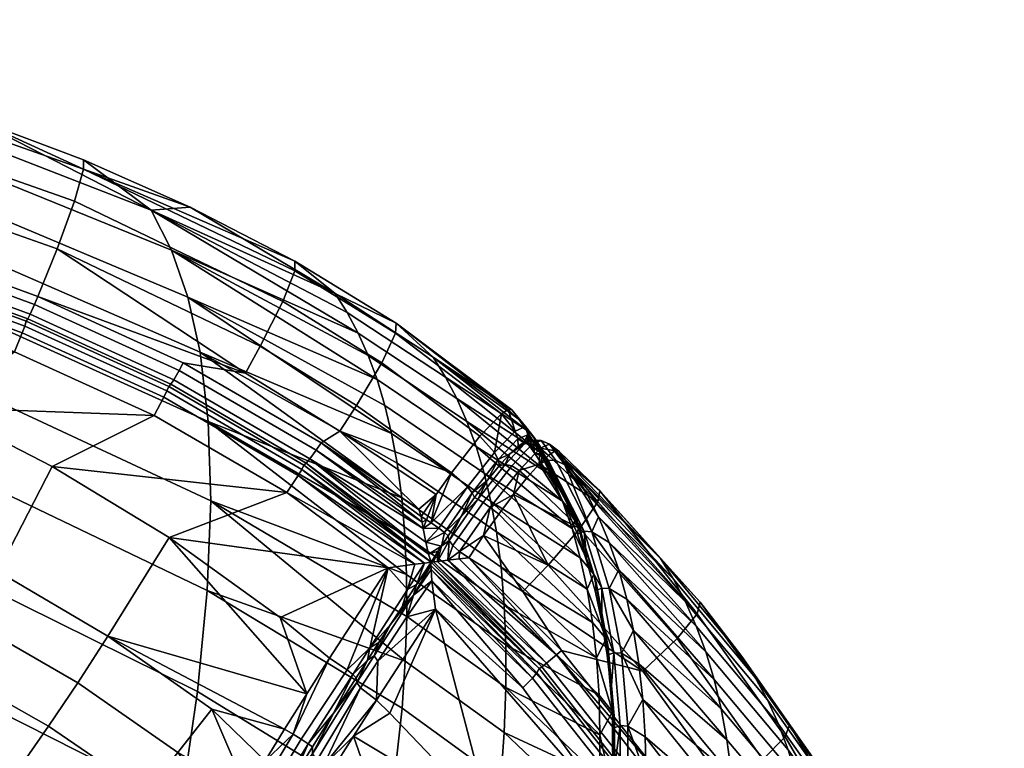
# Model space of a CAD drawing. Header units: millimetres. Extents: x -301 to 301, y -267 to 309.
# Tile 70 of 70: x 183 to 248, y 247 to 295. Entities that reach past the tile are written whole.
import ezdxf

# ---------------------------------------------------------------- set-up
doc = ezdxf.new("R2010")
doc.units = ezdxf.units.MM
doc.header["$MEASUREMENT"] = 0
doc.layers.add('operadlo', color=7, linetype='Continuous')
doc.layers.add('operadlo zada', color=7, linetype='Continuous')

msp = doc.modelspace()

# ---------------------------------------------------------------- meshes
at = {"layer": 'operadlo'}
mesh = msp.add_polyface(dxfattribs=at)
corners = [(179.753, 235.395, 757.487), (179.153, 240.599, 766.706), (173.016, 243.771, 767.159), (160.282, 248.823, 767.699), (164.82, 237.732, 748.18), (166.826, 246.435, 767.466), (150.504, 242.76, 748.963), (183.499, 246.185, 776.34), (181.857, 243.948, 773.362), (187.84, 240.015, 772.641), (189.657, 242.054, 775.566), (185.295, 248.755, 778.985), (191.652, 244.412, 778.159), (187.209, 251.603, 781.232), (193.781, 247.04, 780.355), (189.196, 254.663, 783.036), (195.994, 249.875, 782.111), (176.904, 249.838, 776.989), (175.44, 247.424, 773.948), (178.504, 252.595, 779.692), (180.207, 255.64, 781.994), (181.973, 258.904, 783.851), (170.314, 252.88, 777.497), (169.002, 250.326, 774.393), (171.745, 255.788, 780.259), (173.267, 258.992, 782.616), (174.846, 262.421, 784.521), (163.401, 255.582, 777.929), (162.229, 252.911, 774.762), (164.679, 258.618, 780.75), (166.036, 261.958, 783.159), (167.445, 265.528, 785.11), (150.929, 266.869, 784.058), (149.861, 263.328, 781.566), (152.036, 270.65, 786.081), (173.69, 244.73, 769.34), (179.955, 241.533, 768.981), (167.432, 247.462, 769.691), (160.825, 249.905, 769.967), (153.459, 250.959, 767.9), (196.151, 240.697, 777.394), (195.403, 239.322, 776.133), (202.215, 250.882, 783.098), (193.214, 261.129, 785.242), (185.543, 265.781, 786.147), (178.035, 269.636, 786.896), (170.29, 273.032, 787.556), (153.159, 274.584, 787.609), (154.273, 278.586, 788.636), (173.535, 276.786, 788.286), (161.08, 280.409, 788.99), (183.071, 273.294, 787.607), (192.227, 269.115, 786.795), (200.914, 264.064, 785.813), (174.14, 278.5, 788.046), (161.617, 282.149, 788.755), (161.459, 281.708, 788.988), (173.979, 278.062, 788.279), (183.738, 274.98, 787.362), (183.579, 274.543, 787.595), (193.046, 270.729, 786.536), (192.846, 270.312, 786.773), (174.257, 278.805, 787.671), (161.752, 282.451, 788.379), (183.833, 275.292, 786.989), (193.172, 271.026, 786.16)]
mesh.append_faces([[corners[k] for k in face] for face in [(0, 1, 2, 2), (3, 4, 5, 5), (6, 4, 3, 3), (4, 2, 5, 5), (7, 8, 9, 10), (11, 7, 10, 12), (13, 11, 12, 14), (15, 13, 14, 16), (17, 18, 8, 7), (19, 17, 7, 11), (20, 19, 11, 13), (21, 20, 13, 15), (22, 23, 18, 17), (24, 22, 17, 19), (25, 24, 19, 20), (26, 25, 20, 21), (27, 28, 23, 22), (29, 27, 22, 24), (30, 29, 24, 25), (31, 30, 25, 26), (32, 33, 29, 30), (34, 32, 30, 31), (35, 1, 36, 36), (8, 18, 35, 36), (2, 1, 35, 35), (5, 37, 38, 3), (35, 37, 5, 5), (39, 3, 38, 38), (18, 23, 37, 35), (38, 37, 23, 28), (2, 35, 5, 5), (40, 12, 41, 41), (10, 41, 12, 12), (42, 43, 15, 15), (21, 15, 43, 44), (31, 26, 45, 46), (47, 34, 31, 31), (26, 21, 44, 45), (47, 46, 48, 48), (46, 47, 31, 31), (49, 50, 48, 48), (51, 49, 46, 46), (48, 46, 49, 49), (52, 51, 45, 45), (46, 45, 51, 51), (53, 52, 44, 44), (45, 44, 52, 52), (54, 55, 56, 57), (58, 54, 57, 59), (60, 58, 59, 61), (49, 57, 56, 50), (51, 59, 57, 49), (52, 61, 59, 51), (62, 63, 55, 54), (54, 58, 64, 62), (58, 60, 65, 64)]])
mesh = msp.add_polyface(dxfattribs=at)
corners = [(197.192, 242.554, 778.884), (191.652, 244.412, 778.159), (196.151, 240.697, 777.394), (193.781, 247.04, 780.355), (198.31, 244.491, 780.207), (199.503, 246.498, 781.349), (195.994, 249.875, 782.111), (189.196, 254.663, 783.036), (200.765, 248.565, 782.294), (202.215, 250.882, 783.098), (203.707, 253.217, 783.704), (200.469, 255.886, 784.223), (193.214, 261.129, 785.242), (207.548, 259.138, 784.847), (200.914, 264.064, 785.813), (185.543, 265.781, 786.147), (201.89, 265.585, 785.536), (193.046, 270.729, 786.536), (192.846, 270.312, 786.773), (201.656, 265.188, 785.777), (192.227, 269.115, 786.795), (209.289, 259.366, 784.664), (209.924, 259.452, 784.372), (202.03, 265.871, 785.159), (193.172, 271.026, 786.16), (210.368, 259.514, 783.924), (208.827, 257.71, 784.011), (206.349, 253.893, 783.299), (207.709, 255.415, 783.133), (208.467, 256.581, 783.347), (209.417, 258.045, 783.628), (210.368, 259.514, 783.924), (204.863, 252.445, 783.298), (205.227, 252.154, 782.928), (206.196, 253.084, 782.692), (206.951, 254.248, 782.918), (205.448, 251.926, 782.446), (199.418, 243.866, 779.962), (201.847, 247.91, 782.001), (201.334, 248.227, 782.203), (198.891, 244.162, 780.143), (199.893, 243.605, 779.596), (202.3, 247.612, 781.622), (197.281, 240.087, 777.2), (196.74, 240.368, 777.357), (197.774, 239.863, 776.851), (203.987, 249.64, 781.855), (202.584, 247.4, 781.078), (201.36, 245.395, 780.162), (199.113, 241.56, 777.766), (200.201, 243.444, 779.053)]
mesh.append_faces([[corners[k] for k in face] for face in [(0, 1, 2, 2), (3, 0, 4, 4), (4, 5, 6, 6), (7, 8, 9, 9), (8, 6, 5, 5), (9, 10, 11, 11), (6, 3, 4, 4), (3, 1, 0, 0), (11, 12, 9, 9), (7, 6, 8, 8), (13, 14, 12, 12), (15, 12, 14, 14), (11, 10, 13, 13), (12, 11, 13, 13), (16, 17, 18, 19), (14, 19, 18, 20), (14, 13, 21, 21), (21, 19, 14, 14), (21, 22, 19, 19), (19, 22, 16, 16), (17, 16, 23, 24), (16, 25, 23, 23), (25, 16, 22, 22), (26, 22, 21, 21), (21, 13, 26, 26), (26, 27, 28, 29), (30, 22, 26, 26), (22, 30, 31, 31), (29, 30, 26, 26), (27, 26, 13, 13), (27, 13, 32, 32), (10, 32, 13, 13), (33, 27, 32, 32), (34, 35, 27, 27), (34, 33, 36, 36), (34, 27, 33, 33), (28, 27, 35, 35), (37, 38, 39, 40), (41, 42, 38, 37), (43, 37, 40, 44), (45, 41, 37, 43), (39, 10, 9, 9), (32, 10, 39, 38), (5, 39, 8, 8), (8, 39, 9, 9), (40, 5, 4, 4), (40, 4, 0, 0), (44, 40, 0, 2), (39, 5, 40, 40), (33, 32, 38, 42), (46, 33, 42, 42), (33, 46, 36, 36), (46, 42, 47, 47), (48, 47, 42, 42), (41, 48, 42, 42), (41, 45, 49, 50), (41, 50, 48, 48)]])
mesh = msp.add_polyface(dxfattribs=at)
corners = [(208.877, 237.787, 779.754), (206.229, 235.485, 778.091), (209.086, 232.107, 777.422), (211.83, 234.264, 779.064), (211.776, 228.588, 776.722), (214.609, 230.601, 778.345), (206.458, 230.143, 775.328), (209.067, 226.768, 774.644), (203.691, 233.379, 775.981), (220.347, 234.961, 780.156), (217.206, 226.805, 777.6), (201.369, 241.704, 779.655), (214.236, 242.728, 781.665), (205.284, 248.113, 782.558), (203.827, 245.786, 781.749), (206.784, 250.46, 783.168), (207.669, 249.623, 783.006), (202.563, 243.715, 780.8), (210.651, 256.425, 784.328), (222.211, 243.152, 781.748), (227.483, 234.699, 780.105), (225.681, 226.662, 778.543), (223.604, 244.287, 781.396), (217.294, 252.256, 782.945), (217.003, 251.905, 783.195), (223.285, 243.963, 781.651), (228.976, 235.69, 779.725), (228.631, 235.4, 779.987), (233.545, 226.673, 777.972), (233.177, 226.424, 778.242), (210.413, 258.287, 784.478), (216.367, 251.283, 783.306), (210.358, 259.017, 784.313), (210.354, 259.299, 784.15), (231.979, 225.823, 778.38), (217.452, 252.533, 782.567), (223.774, 244.556, 781.016), (229.165, 235.939, 779.341), (233.871, 226.942, 777.582), (210.368, 259.514, 783.924), (209.218, 257.341, 783.939), (208.771, 255.931, 783.979), (206.877, 253.017, 783.443), (209.417, 258.045, 783.628), (210.354, 259.299, 784.15), (210.368, 259.514, 783.924), (208.467, 256.581, 783.347), (207.709, 255.415, 783.133), (206.632, 253.361, 783.198), (205.504, 251.615, 782.823), (205.745, 251.268, 783.069), (206.951, 254.248, 782.918), (205.448, 251.926, 782.446), (206.196, 253.084, 782.692), (203.303, 246.132, 781.753), (203.987, 249.64, 781.855)]
mesh.append_faces([[corners[k] for k in face] for face in [(0, 1, 2, 3), (3, 2, 4, 5), (2, 6, 7, 4), (1, 8, 6, 2), (9, 3, 5, 5), (9, 5, 10, 10), (0, 11, 1, 1), (12, 0, 3, 3), (12, 3, 9, 9), (12, 13, 0, 0), (14, 0, 13, 13), (15, 13, 16, 16), (13, 12, 16, 16), (14, 17, 0, 0), (12, 18, 16, 16), (15, 16, 18, 18), (19, 12, 9, 9), (20, 19, 21, 21), (9, 21, 19, 19), (18, 12, 19, 19), (22, 23, 24, 25), (26, 22, 25, 27), (28, 26, 27, 29), (30, 18, 31, 31), (19, 31, 18, 18), (24, 32, 30, 30), (31, 24, 30, 30), (32, 24, 23, 23), (33, 32, 23, 23), (34, 29, 27, 20), (35, 33, 23, 23), (23, 22, 36, 35), (22, 26, 37, 36), (26, 28, 38, 37), (33, 35, 39, 39), (30, 32, 40, 40), (30, 41, 18, 18), (42, 18, 41, 41), (41, 30, 40, 40), (43, 44, 45, 45), (46, 40, 43, 43), (44, 43, 40, 40), (40, 46, 47, 47), (40, 32, 44, 44), (48, 42, 41, 40), (48, 40, 47, 47), (48, 49, 50, 42), (42, 50, 15, 15), (15, 18, 42, 42), (51, 48, 47, 47), (52, 49, 53, 53), (48, 51, 53, 53), (48, 53, 49, 49), (54, 13, 15, 15), (15, 50, 54, 54), (49, 52, 55, 55), (25, 19, 20, 27), (24, 31, 19, 25)]])
mesh = msp.add_polyface(dxfattribs=at)
corners = [(203.691, 233.379, 775.981), (201.329, 231.524, 773.47), (204.017, 228.425, 772.832), (206.458, 230.143, 775.328), (199.196, 229.963, 770.625), (201.822, 226.994, 770), (195.89, 231.381, 769.256), (195.347, 230.128, 767.15), (198.453, 236.521, 775.572), (197.115, 233.945, 772.774), (197.756, 235.201, 774.216), (199.204, 237.902, 776.836), (196.532, 232.757, 771.251), (200.248, 239.763, 778.329), (201.369, 241.704, 779.655), (206.229, 235.485, 778.091), (208.877, 237.787, 779.754), (202.563, 243.715, 780.8), (193.765, 230.392, 764.295), (193.874, 230.943, 764.329), (193.426, 229.701, 761.616), (200.424, 242.45, 779.552), (200.842, 242.053, 779.636), (203.303, 246.132, 781.753), (202.877, 246.511, 781.672), (200.169, 242.942, 779.358), (202.595, 246.96, 781.449), (198.274, 238.679, 776.708), (198.681, 238.26, 776.794), (198.041, 239.209, 776.548), (195.633, 233.6, 771.1), (196.022, 233.145, 771.179), (195.427, 234.179, 771.005), (194.466, 231.023, 766.995), (194.846, 230.543, 767.066), (194.272, 231.624, 766.943), (205.745, 251.268, 783.069), (205.504, 251.615, 782.823), (203.827, 245.786, 781.749), (205.284, 248.113, 782.558), (203.987, 249.64, 781.855), (202.584, 247.4, 781.078), (201.36, 245.395, 780.162), (200.201, 243.444, 779.053), (199.113, 241.56, 777.766), (198.105, 239.76, 776.315), (193.887, 229.847, 764.307), (194.82, 228.777, 764.468), (197.382, 238.429, 775.087), (196.708, 237.152, 773.77), (196.088, 235.936, 772.373), (195.523, 234.785, 770.901), (194.902, 233.454, 768.969), (194.38, 232.247, 766.928)]
mesh.append_faces([[corners[k] for k in face] for face in [(0, 1, 2, 3), (1, 4, 5, 2), (6, 7, 5, 5), (6, 5, 4, 4), (8, 1, 0, 0), (1, 9, 4, 4), (9, 1, 10, 10), (0, 11, 8, 8), (8, 10, 1, 1), (12, 4, 9, 9), (12, 6, 4, 4), (13, 11, 0, 0), (14, 13, 15, 15), (14, 16, 17, 17), (0, 15, 13, 13), (18, 19, 20, 20), (21, 22, 23, 24), (25, 21, 24, 26), (27, 28, 22, 21), (29, 27, 21, 25), (30, 31, 28, 27), (32, 30, 27, 29), (33, 34, 31, 30), (35, 33, 30, 32), (24, 23, 36, 36), (24, 36, 37, 26), (23, 38, 39, 39), (22, 17, 38, 23), (22, 14, 17, 17), (28, 13, 14, 22), (11, 13, 28, 28), (40, 41, 26, 26), (26, 37, 40, 40), (26, 42, 43, 25), (25, 43, 44, 29), (44, 45, 29, 29), (41, 42, 26, 26), (8, 28, 10, 10), (31, 9, 10, 10), (12, 9, 31, 31), (10, 28, 31, 31), (34, 6, 12, 31), (34, 7, 6, 6), (46, 34, 33, 33), (7, 34, 47, 47), (47, 34, 46, 46), (45, 48, 29, 29), (29, 48, 49, 32), (32, 49, 50, 50), (32, 50, 51, 51), (51, 52, 32, 32), (46, 33, 35, 18), (53, 18, 35, 35), (35, 52, 53, 53), (18, 53, 19, 19), (32, 52, 35, 35), (28, 8, 11, 11)]])
at = {"layer": 'operadlo zada'}
mesh = msp.add_polyface(dxfattribs=at)
corners = [(179.361, 285.629, 731.709), (164.94, 290.198, 732.085), (163.717, 292.312, 757.158), (178.077, 287.994, 756.616), (193.365, 279.95, 731.193), (192.033, 282.559, 755.902), (180.405, 282.768, 706.843), (165.944, 287.571, 707.053), (194.436, 276.861, 706.527), (181.194, 279.385, 682.036), (166.715, 284.406, 682.078), (195.23, 273.268, 681.92), (181.747, 275.057, 654.979), (167.273, 280.295, 654.837), (195.763, 268.731, 655.081), (167.517, 275.478, 627.716), (152.784, 280.032, 627.418), (152.523, 284.662, 654.693), (181.957, 270.044, 628.041), (195.926, 263.532, 628.362), (167.427, 269.922, 600.744), (152.742, 274.639, 600.293), (181.805, 264.317, 601.253), (195.699, 257.645, 601.791), (166.987, 263.594, 573.954), (152.379, 268.451, 573.35), (181.273, 257.845, 574.645), (195.063, 251.041, 575.398), (180.342, 250.603, 548.258), (166.179, 256.469, 547.388), (157.599, 295.05, 781.87), (172.669, 291.092, 781.079), (180.153, 288.665, 780.614), (187.583, 285.86, 780.094), (194.588, 282.777, 779.541), (172.219, 288.359, 787.457), (172.682, 290.493, 784.405), (157.61, 294.445, 785.19), (157.246, 292.283, 788.228), (171.356, 285.139, 789.182), (156.566, 289.021, 789.938), (186.993, 283.163, 786.46), (187.599, 285.249, 783.412), (185.864, 280.045, 788.195), (199.174, 273.656, 786.963), (200.641, 276.59, 785.229), (174.837, 280.502, 789.008), (184.605, 276.92, 788.312), (198.205, 271.892, 787.22), (162.432, 284.117, 789.711), (194.128, 272.568, 787.466), (174.231, 278.997, 788.142), (174.393, 279.319, 788.523), (162.051, 282.914, 789.222), (161.893, 282.59, 788.841), (183.934, 275.442, 787.451), (184.096, 275.763, 787.832), (193.303, 271.162, 786.62), (193.505, 271.464, 786.997), (174.649, 279.965, 788.867), (162.241, 283.454, 789.525), (184.381, 276.397, 788.173), (193.856, 272.068, 787.331), (161.752, 282.451, 788.379), (174.257, 278.805, 787.671), (183.833, 275.292, 786.989), (193.172, 271.026, 786.16)]
mesh.append_faces([[corners[k] for k in face] for face in [(0, 1, 2, 3), (4, 0, 3, 5), (6, 7, 1, 0), (8, 6, 0, 4), (9, 10, 7, 6), (11, 9, 6, 8), (12, 13, 10, 9), (14, 12, 9, 11), (15, 16, 17, 13), (18, 15, 13, 12), (19, 18, 12, 14), (20, 21, 16, 15), (22, 20, 15, 18), (23, 22, 18, 19), (24, 25, 21, 20), (26, 24, 20, 22), (27, 26, 22, 23), (28, 29, 24, 26), (2, 30, 31, 31), (32, 3, 31, 31), (3, 2, 31, 31), (5, 3, 32, 32), (5, 33, 34, 34), (5, 32, 33, 33), (35, 36, 37, 38), (39, 35, 38, 40), (41, 42, 36, 35), (43, 41, 35, 39), (44, 45, 41, 43), (36, 31, 30, 30), (36, 32, 31, 31), (37, 36, 30, 30), (42, 33, 32, 32), (36, 42, 32, 32), (33, 42, 34, 34), (39, 46, 47, 43), (48, 44, 43, 43), (40, 49, 46, 39), (50, 48, 47, 47), (48, 43, 47, 47), (51, 52, 53, 54), (55, 56, 52, 51), (57, 58, 56, 55), (59, 46, 49, 49), (53, 52, 59, 60), (52, 56, 61, 59), (61, 47, 46, 59), (59, 49, 60, 60), (47, 61, 62, 50), (62, 61, 56, 58), (54, 63, 64, 51), (65, 55, 51, 64), (66, 57, 55, 65)]])
mesh = msp.add_polyface(dxfattribs=at)
corners = [(211.303, 271.638, 754.375), (204.864, 275.87, 754.978), (204.075, 277.114, 767.229), (210.492, 272.936, 766.557), (205.587, 274.517, 742.734), (192.033, 282.559, 755.902), (193.365, 279.95, 731.193), (206.241, 273.05, 730.498), (212.044, 270.232, 742.2), (212.715, 268.716, 730.033), (206.826, 271.467, 718.273), (194.436, 276.861, 706.527), (207.338, 269.766, 706.061), (213.312, 267.086, 717.876), (207.775, 267.943, 693.863), (195.23, 273.268, 681.92), (208.136, 265.996, 681.682), (208.441, 263.719, 668.375), (195.763, 268.731, 655.081), (208.65, 261.286, 655.094), (208.759, 258.694, 641.842), (195.926, 263.532, 628.362), (208.767, 255.94, 628.624), (208.671, 253.02, 615.442), (195.699, 257.645, 601.791), (208.468, 249.931, 602.3), (201.445, 279.236, 778.925), (208.068, 275.177, 778.239), (194.588, 282.777, 779.541), (200.641, 276.59, 785.229), (201.441, 278.592, 782.211), (187.599, 285.249, 783.412), (186.993, 283.163, 786.46), (207.127, 272.563, 784.487), (208.042, 274.505, 781.498), (205.472, 269.766, 786.216), (199.174, 273.656, 786.963), (203.167, 267.316, 786.445), (204.381, 268.093, 786.483), (198.205, 271.892, 787.22), (194.128, 272.568, 787.466), (211.695, 265.364, 785.291), (213.568, 267.767, 783.581), (209.553, 262.97, 785.595), (209.72, 262.49, 785.507), (202.181, 265.997, 785.616), (202.419, 266.28, 785.989), (193.505, 271.464, 786.997), (193.303, 271.162, 786.62), (209.78, 262.118, 785.43), (193.856, 272.068, 787.331), (202.838, 266.846, 786.316), (209.85, 261.703, 785.327), (210.013, 260.828, 785.027), (210.19, 260.041, 784.571), (202.03, 265.871, 785.159), (193.172, 271.026, 786.16), (210.368, 259.514, 783.924), (210.695, 263.95, 785.596)]
mesh.append_faces([[corners[k] for k in face] for face in [(0, 1, 2, 3), (4, 5, 1, 1), (6, 4, 7, 7), (5, 4, 6, 6), (8, 4, 1, 0), (9, 7, 4, 8), (10, 6, 7, 7), (11, 10, 12, 12), (6, 10, 11, 11), (13, 10, 7, 9), (14, 11, 12, 12), (15, 14, 16, 16), (11, 14, 15, 15), (17, 15, 16, 16), (18, 17, 19, 19), (15, 17, 18, 18), (20, 18, 19, 19), (21, 20, 22, 22), (18, 20, 21, 21), (23, 21, 22, 22), (24, 23, 25, 25), (21, 23, 24, 24), (2, 26, 27, 27), (26, 2, 28, 28), (1, 5, 2, 2), (28, 2, 5, 5), (27, 3, 2, 2), (29, 30, 31, 32), (33, 34, 30, 29), (35, 33, 29, 36), (28, 31, 26, 26), (27, 26, 30, 34), (31, 30, 26, 26), (37, 38, 39, 40), (39, 38, 35, 36), (35, 41, 42, 33), (38, 37, 43, 43), (38, 41, 35, 35), (37, 44, 43, 43), (45, 46, 47, 48), (49, 44, 37, 37), (40, 50, 51, 37), (37, 51, 49, 49), (51, 50, 47, 46), (46, 52, 51, 51), (51, 52, 49, 49), (46, 53, 52, 52), (54, 53, 46, 46), (54, 46, 45, 45), (55, 45, 48, 56), (54, 45, 57, 57), (45, 55, 57, 57), (38, 43, 58, 58), (38, 58, 41, 41)]])
mesh = msp.add_polyface(dxfattribs=at)
corners = [(213.834, 265.34, 705.733), (207.338, 269.766, 706.061), (206.826, 271.467, 718.273), (213.312, 267.086, 717.876), (214.279, 263.475, 693.603), (207.775, 267.943, 693.863), (214.644, 261.489, 681.491), (208.136, 265.996, 681.682), (216.592, 268.169, 764.548), (211.303, 271.638, 754.375), (210.492, 272.936, 766.557), (215.643, 269.493, 777.309), (208.068, 275.177, 778.239), (216.126, 268.844, 770.927), (218.262, 265.184, 739.049), (212.715, 268.716, 730.033), (212.044, 270.232, 742.2), (217.467, 266.735, 751.795), (218.973, 263.513, 726.315), (219.6, 261.718, 713.592), (220.138, 259.797, 700.884), (217.645, 266.541, 764.533), (220.013, 261.89, 726.364), (219.871, 262.431, 726.409), (217.5, 267.082, 764.612), (217.108, 267.673, 764.614), (216.552, 268.399, 777.363), (216.696, 267.857, 777.272), (217.124, 266.684, 770.741), (218.455, 264.572, 751.663), (219.244, 263.021, 738.955), (217.583, 266.001, 764.38), (216.632, 267.317, 777.103), (216.774, 267.177, 775.473), (214.758, 266.236, 782.987), (216.055, 267.58, 780.408), (215.872, 268.09, 780.615), (214.519, 266.689, 783.283), (213.049, 264.059, 784.536), (212.744, 264.432, 784.884), (215.405, 269.514, 779.051), (214.967, 269.224, 780.729), (213.568, 267.767, 783.581), (216.434, 267.35, 778.627), (215.52, 266.601, 781.445), (216.058, 267.108, 780.101), (214.84, 265.84, 782.591), (211.695, 265.364, 785.291), (210.367, 262.076, 785.364), (214.056, 264.874, 783.49), (213.207, 263.748, 784.094), (208.042, 274.505, 781.498), (207.127, 272.563, 784.487)]
mesh.append_faces([[corners[k] for k in face] for face in [(0, 1, 2, 3), (4, 5, 1, 0), (6, 7, 5, 4), (8, 9, 10, 10), (11, 10, 12, 12), (11, 13, 10, 10), (14, 15, 16, 16), (9, 8, 17, 17), (14, 16, 17, 17), (14, 18, 15, 15), (8, 10, 13, 13), (9, 17, 16, 16), (19, 0, 3, 3), (20, 4, 0, 0), (19, 3, 18, 18), (15, 18, 3, 3), (21, 22, 23, 24), (23, 18, 14, 14), (25, 17, 8, 8), (25, 14, 17, 17), (23, 14, 25, 25), (25, 24, 23, 23), (24, 25, 26, 26), (11, 26, 25, 25), (13, 11, 25, 25), (8, 13, 25, 25), (21, 24, 26, 27), (27, 28, 21, 21), (22, 21, 29, 30), (21, 28, 31, 31), (27, 32, 33, 33), (33, 28, 27, 27), (31, 29, 21, 21), (34, 35, 36, 37), (38, 34, 37, 39), (36, 26, 40, 40), (11, 40, 26, 26), (36, 35, 27, 26), (41, 37, 36, 36), (37, 41, 42, 42), (40, 41, 36, 36), (27, 43, 32, 32), (43, 27, 35, 35), (35, 34, 44, 45), (44, 34, 46, 46), (43, 35, 45, 45), (39, 37, 42, 47), (48, 39, 47, 47), (46, 34, 49, 49), (49, 34, 38, 38), (38, 50, 49, 49), (41, 51, 52, 42), (40, 12, 51, 41), (40, 11, 12, 12)]])
mesh = msp.add_polyface(dxfattribs=at)
corners = [(218.045, 259.316, 784.216), (215.769, 263.945, 784.113), (214.8, 262.655, 784.782), (213.806, 261.248, 785.076), (212.837, 259.797, 784.983), (216.374, 257.588, 784.508), (218.898, 253.712, 783.801), (212.226, 260.216, 785.003), (212.203, 259.721, 784.948), (211.451, 259.633, 784.809), (211.796, 260.595, 784.89), (211.044, 260.561, 784.146), (211.548, 260.935, 784.646), (211.482, 261.235, 784.27), (210.774, 259.556, 784.493), (210.525, 259.529, 784.245), (210.821, 260.217, 784.074), (210.368, 259.514, 783.924), (218.574, 253.433, 783.727), (217.917, 252.882, 783.385), (217.623, 252.648, 783.021), (210.525, 259.529, 784.245), (217.079, 267.508, 776.922), (218.029, 266.19, 764.2), (217.124, 266.684, 770.741), (217.583, 266.001, 764.38), (216.774, 267.177, 775.473), (216.632, 267.317, 777.103), (215.644, 265.809, 783.042), (216.127, 265.521, 783.12), (217.508, 266.987, 780.241), (216.992, 267.247, 780.203), (215.214, 265.915, 782.866), (216.508, 267.288, 780.156), (213.778, 263.424, 784.728), (214.233, 263.095, 784.827), (213.436, 263.642, 784.483), (218.128, 267.236, 776.807), (217.578, 267.481, 776.824), (216.434, 267.35, 778.627), (216.058, 267.108, 780.101), (215.52, 266.601, 781.445), (214.84, 265.84, 782.591), (217.44, 265.918, 781.796), (216.665, 265.052, 783.1), (214.056, 264.874, 783.49), (213.207, 263.748, 784.094), (212.333, 262.51, 784.349)]
mesh.append_faces([[corners[k] for k in face] for face in [(0, 1, 2, 2), (3, 0, 2, 2), (4, 5, 3, 3), (5, 4, 6, 6), (5, 0, 3, 3), (7, 8, 4, 4), (9, 7, 10, 10), (11, 12, 13, 13), (10, 12, 9, 9), (8, 7, 9, 9), (11, 14, 12, 12), (15, 14, 16, 16), (14, 11, 16, 16), (15, 16, 17, 17), (9, 12, 14, 14), (18, 6, 4, 4), (8, 18, 4, 4), (19, 18, 9, 9), (18, 8, 9, 9), (14, 19, 9, 9), (20, 14, 21, 21), (22, 23, 24, 24), (23, 25, 24, 24), (22, 26, 27, 27), (26, 22, 24, 24), (28, 29, 30, 31), (32, 28, 31, 33), (34, 35, 29, 28), (36, 34, 28, 32), (30, 37, 38, 31), (39, 22, 27, 27), (22, 33, 31, 38), (40, 33, 39, 39), (22, 39, 33, 33), (33, 40, 41, 41), (41, 42, 32, 32), (33, 41, 32, 32), (43, 30, 29, 29), (29, 1, 44, 44), (1, 29, 35, 35), (35, 2, 1, 1), (43, 29, 44, 44), (35, 7, 3, 3), (3, 7, 4, 4), (2, 35, 3, 3), (7, 35, 34, 10), (32, 42, 45, 36), (45, 46, 36, 36), (36, 12, 10, 34), (36, 47, 12, 12), (13, 12, 47, 47), (46, 47, 36, 36)]])
mesh = msp.add_polyface(dxfattribs=at)
corners = [(225.386, 259.758, 764.721), (221.415, 264.191, 776.458), (228.001, 256.893, 775.277), (219.217, 266.131, 770.509), (218.729, 266.771, 776.872), (230.733, 253.335, 763.637), (219.679, 265.455, 764.151), (226.243, 258.385, 752.693), (220.547, 264.02, 751.438), (222.038, 260.794, 726.037), (221.334, 262.467, 738.733), (227.732, 255.323, 728.658), (222.657, 258.998, 713.355), (228.359, 253.628, 716.655), (227.026, 256.907, 740.671), (226.475, 254.506, 781.206), (227.802, 256.128, 778.383), (221.292, 263.453, 779.625), (220.103, 261.703, 782.514), (224.242, 252.373, 782.886), (218.045, 259.316, 784.216), (218.493, 266.793, 778.603), (218.058, 266.506, 780.271), (217.44, 265.918, 781.796), (216.665, 265.052, 783.1), (215.769, 263.945, 784.113), (216.374, 257.588, 784.508), (220.393, 261.531, 726.079), (220.888, 261.498, 725.983), (222.041, 257.778, 700.63), (221.547, 257.813, 700.724), (218.029, 266.19, 764.2), (218.527, 266.162, 764.102), (223.189, 257.075, 700.688), (223.63, 255.023, 688.038), (219.129, 265.885, 764.088), (217.578, 267.481, 776.824), (218.128, 267.236, 776.807), (221.106, 257.637, 700.901), (221.55, 255.588, 688.247), (220.572, 259.557, 713.572), (219.244, 263.021, 738.955), (218.455, 264.572, 751.663), (217.079, 267.508, 776.922), (219.95, 261.35, 726.258), (217.583, 266.001, 764.38), (217.508, 266.987, 780.241)]
mesh.append_faces([[corners[k] for k in face] for face in [(0, 1, 2, 2), (3, 4, 1, 1), (2, 5, 0, 0), (6, 3, 0, 0), (0, 7, 6, 6), (8, 6, 7, 7), (1, 0, 3, 3), (9, 10, 11, 11), (12, 9, 13, 13), (14, 10, 8, 8), (11, 10, 14, 14), (11, 13, 9, 9), (8, 7, 14, 14), (15, 16, 17, 18), (19, 15, 18, 20), (16, 2, 1, 1), (21, 1, 4, 4), (22, 23, 17, 17), (24, 18, 23, 23), (17, 21, 22, 22), (1, 21, 17, 17), (17, 16, 1, 1), (18, 17, 23, 23), (24, 25, 18, 18), (26, 19, 20, 20), (18, 25, 20, 20), (27, 28, 29, 30), (31, 32, 28, 27), (29, 33, 34, 34), (29, 12, 33, 33), (28, 10, 9, 9), (35, 6, 8, 8), (35, 8, 10, 10), (28, 9, 12, 12), (28, 35, 10, 10), (12, 29, 28, 28), (35, 28, 32, 32), (32, 36, 37, 35), (37, 4, 3, 3), (35, 37, 3, 3), (6, 35, 3, 3), (38, 30, 39, 39), (30, 38, 40, 40), (27, 41, 42, 31), (36, 32, 31, 43), (40, 27, 30, 30), (27, 40, 44, 44), (41, 27, 44, 44), (45, 31, 42, 42), (46, 21, 37, 37), (4, 37, 21, 21), (46, 23, 22, 22), (21, 46, 22, 22)]])
mesh = msp.add_polyface(dxfattribs=at)
corners = [(214.95, 259.173, 668.258), (208.441, 263.719, 668.375), (208.136, 265.996, 681.682), (214.644, 261.489, 681.491), (215.156, 256.704, 655.052), (208.65, 261.286, 655.094), (215.26, 254.08, 641.875), (208.759, 258.694, 641.842), (215.258, 251.297, 628.73), (208.767, 255.94, 628.624), (215.148, 248.352, 615.622), (208.671, 253.02, 615.442), (220.587, 257.746, 688.192), (214.279, 263.475, 693.603), (221.203, 253.243, 662.871), (221.43, 248.185, 637.646), (221.366, 250.785, 650.245), (220.942, 255.563, 675.521), (213.834, 265.34, 705.733), (219.6, 261.718, 713.592), (220.138, 259.797, 700.884), (209.72, 262.49, 785.507), (210.695, 263.95, 785.596), (209.553, 262.97, 785.595), (209.78, 262.118, 785.43), (210.061, 262.275, 785.449), (209.85, 261.703, 785.327), (210.367, 262.076, 785.364), (210.877, 261.729, 785.111), (211.248, 261.449, 784.746), (211.044, 260.561, 784.146), (211.482, 261.235, 784.27), (210.013, 260.828, 785.027), (210.19, 260.041, 784.571), (210.821, 260.217, 784.074), (210.368, 259.514, 783.924), (221.964, 253.947, 675.657), (222.38, 249.172, 650.424), (222.242, 249.71, 650.401), (221.825, 254.486, 675.656), (221.169, 258.178, 700.976), (221.028, 258.718, 700.998), (220.013, 261.89, 726.364), (219.871, 262.431, 726.409), (218.973, 263.513, 726.315), (222.158, 251.089, 663.001), (221.901, 253.406, 675.613), (221.55, 255.588, 688.247), (221.106, 257.637, 700.901), (220.572, 259.557, 713.572), (219.95, 261.35, 726.258), (219.244, 263.021, 738.955), (211.695, 265.364, 785.291), (212.744, 264.432, 784.884), (213.207, 263.748, 784.094), (213.049, 264.059, 784.536), (212.333, 262.51, 784.349)]
mesh.append_faces([[corners[k] for k in face] for face in [(0, 1, 2, 3), (4, 5, 1, 0), (6, 7, 5, 4), (8, 9, 7, 6), (10, 11, 9, 8), (12, 3, 13, 13), (14, 4, 0, 0), (15, 8, 6, 6), (16, 6, 4, 4), (17, 0, 3, 3), (18, 19, 20, 20), (17, 3, 12, 12), (20, 12, 13, 13), (16, 4, 14, 14), (14, 0, 17, 17), (21, 22, 23, 23), (24, 25, 21, 21), (25, 24, 26, 26), (27, 25, 26, 26), (26, 28, 27, 27), (29, 30, 31, 31), (32, 29, 28, 28), (29, 32, 30, 30), (32, 33, 30, 30), (34, 30, 33, 33), (34, 33, 35, 35), (26, 32, 28, 28), (36, 37, 38, 39), (40, 36, 39, 41), (42, 40, 41, 43), (39, 14, 17, 17), (14, 39, 38, 38), (39, 17, 12, 12), (41, 12, 20, 20), (41, 20, 19, 19), (43, 19, 44, 44), (19, 43, 41, 41), (39, 12, 41, 41), (45, 36, 46, 46), (46, 36, 47, 47), (40, 47, 36, 36), (48, 47, 40, 40), (40, 42, 49, 48), (42, 50, 49, 49), (51, 50, 42, 42), (25, 22, 21, 21), (22, 25, 27, 27), (52, 22, 27, 27), (28, 53, 27, 27), (54, 55, 56, 56), (55, 29, 56, 56), (29, 31, 56, 56), (28, 29, 55, 53)]])
mesh = msp.add_polyface(dxfattribs=at)
corners = [(222.657, 258.998, 713.355), (228.359, 253.628, 716.655), (228.905, 251.822, 704.664), (223.189, 257.075, 700.688), (230.344, 237.541, 628.851), (224.401, 242.71, 625.128), (224.446, 245.455, 637.655), (230.215, 234.583, 615.962), (224.252, 239.819, 612.636), (224.389, 248.056, 650.212), (230.359, 240.345, 641.775), (223.979, 252.837, 675.407), (230.058, 245.502, 667.718), (224.233, 250.516, 662.797), (230.263, 242.998, 654.732), (223.63, 255.023, 688.038), (229.746, 247.861, 680.729), (229.368, 249.9, 692.688), (223.996, 236.778, 600.181), (229.968, 231.467, 603.112), (229.603, 228.192, 590.304), (223.632, 233.585, 587.767), (224.242, 252.373, 782.886), (218.898, 253.712, 783.801), (225.378, 245.546, 782.199), (229.741, 244.712, 781.419), (216.374, 257.588, 784.508), (223.955, 244.644, 781.45), (224.284, 244.846, 781.808), (217.917, 252.882, 783.385), (217.623, 252.648, 783.021), (229.327, 235.997, 779.767), (229.687, 236.154, 780.116), (218.574, 253.433, 783.727), (224.938, 245.262, 782.113), (230.391, 236.487, 780.406), (210.774, 259.556, 784.493), (210.525, 259.529, 784.245), (217.452, 252.533, 782.567), (223.774, 244.556, 781.016), (229.165, 235.939, 779.341), (210.368, 259.514, 783.924), (222.374, 237.523, 600.193), (222.862, 237.476, 600.106), (222.028, 230.936, 575.317), (221.541, 230.987, 575.402), (222.773, 243.453, 625.147), (223.263, 243.409, 625.058), (222.756, 248.798, 650.237), (223.247, 248.756, 650.146), (222.341, 253.576, 675.437), (222.834, 253.538, 675.345), (221.547, 257.813, 700.724), (222.041, 257.778, 700.63), (221.575, 234.18, 587.949), (221.936, 237.369, 600.367), (222.335, 243.294, 625.321), (222.377, 246.035, 637.852), (222.188, 240.406, 612.825), (222.317, 248.633, 650.412), (222.158, 251.089, 663.001), (221.901, 253.406, 675.613), (221.55, 255.588, 688.247)]
mesh.append_faces([[corners[k] for k in face] for face in [(0, 1, 2, 2), (3, 0, 2, 2), (4, 5, 6, 6), (7, 8, 5, 5), (9, 10, 6, 6), (11, 12, 13, 13), (13, 14, 9, 9), (15, 16, 11, 11), (3, 17, 15, 15), (18, 8, 19, 19), (3, 2, 17, 17), (20, 21, 18, 18), (22, 23, 24, 25), (23, 22, 26, 26), (27, 28, 29, 30), (31, 32, 28, 27), (24, 23, 33, 33), (34, 24, 33, 33), (28, 32, 35, 34), (29, 28, 34, 33), (30, 29, 36, 36), (30, 37, 38, 38), (30, 38, 39, 27), (27, 39, 40, 31), (37, 41, 38, 38), (42, 43, 44, 45), (46, 47, 43, 42), (48, 49, 47, 46), (50, 51, 49, 48), (52, 53, 51, 50), (43, 18, 21, 21), (47, 5, 8, 8), (49, 9, 6, 6), (47, 6, 5, 5), (43, 8, 18, 18), (47, 8, 43, 43), (51, 11, 13, 13), (13, 49, 51, 51), (51, 15, 11, 11), (6, 47, 49, 49), (13, 9, 49, 49), (51, 53, 15, 15), (42, 45, 54, 54), (55, 42, 54, 54), (46, 56, 57, 48), (42, 55, 58, 46), (48, 59, 60, 50), (46, 58, 56, 56), (48, 57, 59, 59), (50, 60, 61, 61), (61, 62, 50, 50), (50, 62, 52, 52)]])
mesh = msp.add_polyface(dxfattribs=at)
corners = [(231.605, 251.961, 751.704), (226.243, 258.385, 752.693), (225.386, 259.758, 764.721), (230.733, 253.335, 763.637), (240.681, 237.975, 749.542), (236.407, 245.132, 750.648), (235.508, 246.503, 762.481), (239.743, 239.344, 761.27), (233.119, 248.9, 727.859), (227.732, 255.323, 728.658), (227.026, 256.907, 740.671), (232.401, 250.484, 739.777), (242.317, 234.93, 726.107), (237.97, 242.08, 727.004), (237.228, 243.659, 738.822), (241.539, 236.505, 737.82), (247.919, 222.962, 747.225), (234.314, 245.404, 704.055), (228.905, 251.822, 704.664), (228.359, 253.628, 716.655), (233.758, 247.208, 715.951), (243.622, 231.46, 702.71), (239.208, 238.596, 703.4), (238.631, 240.393, 715.196), (243.012, 233.25, 714.403), (235.171, 241.452, 680.309), (229.746, 247.861, 680.729), (229.368, 249.9, 692.688), (234.786, 243.486, 692.174), (244.144, 229.56, 691.032), (239.7, 236.687, 691.618), (240.103, 234.662, 679.852), (235.701, 236.605, 654.518), (230.263, 242.998, 654.732), (230.058, 245.502, 667.718), (235.49, 239.101, 667.401), (240.44, 232.322, 667.052), (240.668, 229.84, 654.277), (235.79, 231.17, 628.841), (230.344, 237.541, 628.851), (230.359, 240.345, 641.775), (235.802, 233.962, 641.664), (233.838, 248.852, 773.97), (238.86, 240.392, 772.572), (228.001, 256.893, 775.277), (243.27, 231.464, 771.056), (223.979, 252.837, 675.407), (224.389, 248.056, 650.212), (224.233, 250.516, 662.797), (224.401, 242.71, 625.128), (230.215, 234.583, 615.962), (229.968, 231.467, 603.112), (224.252, 239.819, 612.636), (224.446, 245.455, 637.655), (223.63, 255.023, 688.038), (232.109, 246.587, 779.762), (233.555, 248.072, 777.011), (227.802, 256.128, 778.383), (226.475, 254.506, 781.206), (229.741, 244.712, 781.419), (224.242, 252.373, 782.886), (236.949, 238.263, 778.235), (238.492, 239.615, 775.551), (234.489, 236.621, 779.866), (241.216, 229.46, 776.603), (242.828, 230.698, 773.979), (225.378, 245.546, 782.199), (230.862, 236.719, 780.48), (224.938, 245.262, 782.113), (230.391, 236.487, 780.406), (235.671, 227.439, 778.673), (229.687, 236.154, 780.116), (235.116, 227.282, 778.576), (229.327, 235.997, 779.767), (234.446, 227.059, 778.319)]
mesh.append_faces([[corners[k] for k in face] for face in [(0, 1, 2, 3), (4, 5, 6, 7), (5, 0, 3, 6), (8, 9, 10, 11), (11, 10, 1, 0), (12, 13, 14, 15), (15, 14, 5, 4), (14, 11, 0, 5), (13, 8, 11, 14), (16, 15, 4, 4), (17, 18, 19, 20), (20, 19, 9, 8), (21, 22, 23, 24), (24, 23, 13, 12), (23, 20, 8, 13), (22, 17, 20, 23), (25, 26, 27, 28), (28, 27, 18, 17), (29, 30, 22, 21), (30, 28, 17, 22), (31, 25, 28, 30), (32, 33, 34, 35), (35, 34, 26, 25), (36, 35, 25, 31), (37, 32, 35, 36), (38, 39, 40, 41), (41, 40, 33, 32), (42, 43, 6, 6), (3, 44, 42, 42), (45, 7, 43, 43), (3, 42, 6, 6), (6, 43, 7, 7), (46, 26, 34, 34), (47, 33, 40, 40), (33, 48, 34, 34), (49, 39, 50, 50), (51, 52, 50, 50), (39, 53, 40, 40), (26, 54, 27, 27), (55, 56, 57, 58), (59, 55, 58, 60), (61, 62, 56, 55), (63, 61, 55, 59), (64, 65, 62, 61), (42, 56, 62, 43), (44, 57, 56, 42), (43, 62, 65, 45), (59, 66, 67, 63), (66, 68, 69, 67), (70, 67, 69, 69), (71, 72, 69, 69), (73, 74, 71, 71)]])
mesh = msp.add_polyface(dxfattribs=at)
corners = [(214.928, 245.243, 602.554), (208.468, 249.931, 602.3), (208.671, 253.02, 615.442), (215.148, 248.352, 615.622), (207.732, 243.233, 576.152), (195.063, 251.041, 575.398), (195.699, 257.645, 601.791), (193.998, 243.694, 549.224), (180.342, 250.603, 548.258), (181.273, 257.845, 574.645), (206.541, 235.822, 550.22), (178.996, 242.563, 522.125), (164.987, 248.516, 521.079), (166.179, 256.469, 547.388), (192.489, 235.582, 523.3), (204.876, 227.678, 524.534), (177.219, 233.705, 496.291), (163.396, 239.713, 495.074), (190.517, 226.684, 497.67), (202.721, 218.78, 499.136), (174.995, 224.005, 470.8), (161.391, 230.035, 469.417), (188.067, 216.978, 472.376), (221.391, 245.44, 625.079), (215.258, 251.297, 628.73), (221.43, 248.185, 637.646), (215.26, 254.08, 641.875), (221.366, 250.785, 650.245), (221.248, 242.549, 612.545), (219.588, 229.462, 562.818), (220.641, 236.315, 587.593), (218.075, 221.972, 538.251), (218.89, 225.798, 550.507), (220.171, 232.968, 575.182), (220.999, 239.509, 600.049), (221.164, 231.369, 575.494), (219.878, 224.205, 550.863), (219.742, 224.732, 550.75), (221.028, 231.9, 575.403), (221.998, 237.904, 600.317), (221.861, 238.438, 600.248), (222.397, 243.832, 625.302), (222.26, 244.368, 625.256), (222.38, 249.172, 650.424), (222.242, 249.71, 650.401), (219.82, 223.68, 550.974), (220.52, 227.339, 563.248), (221.203, 253.243, 662.871), (221.104, 230.838, 575.575), (221.575, 234.18, 587.949), (222.377, 246.035, 637.852), (222.335, 243.294, 625.321), (222.188, 240.406, 612.825), (221.936, 237.369, 600.367), (221.964, 253.947, 675.657), (222.158, 251.089, 663.001), (222.317, 248.633, 650.412)]
mesh.append_faces([[corners[k] for k in face] for face in [(0, 1, 2, 3), (4, 5, 6, 1), (7, 8, 9, 5), (10, 7, 5, 4), (11, 12, 13, 8), (14, 11, 8, 7), (15, 14, 7, 10), (16, 17, 12, 11), (18, 16, 11, 14), (19, 18, 14, 15), (20, 21, 17, 16), (22, 20, 16, 18), (23, 3, 24, 24), (25, 23, 24, 24), (26, 27, 25, 25), (28, 3, 23, 23), (28, 0, 3, 3), (0, 4, 1, 1), (4, 29, 10, 10), (0, 30, 4, 4), (31, 15, 10, 10), (10, 29, 32, 32), (30, 33, 4, 4), (29, 4, 33, 33), (0, 34, 30, 30), (10, 32, 31, 31), (28, 34, 0, 0), (35, 36, 37, 38), (39, 35, 38, 40), (41, 39, 40, 42), (43, 41, 42, 44), (29, 37, 32, 32), (45, 36, 46, 46), (38, 37, 29, 33), (38, 33, 30, 30), (40, 30, 34, 34), (42, 28, 23, 23), (44, 25, 27, 27), (42, 23, 25, 25), (40, 34, 28, 28), (40, 38, 30, 30), (42, 40, 28, 28), (25, 44, 42, 42), (47, 44, 27, 27), (48, 46, 35, 35), (35, 46, 36, 36), (35, 49, 48, 48), (39, 49, 35, 35), (41, 43, 50, 51), (39, 41, 52, 53), (43, 54, 55, 56), (39, 53, 49, 49), (56, 50, 43, 43), (51, 52, 41, 41)]])

doc.saveas('drawing.dxf')
